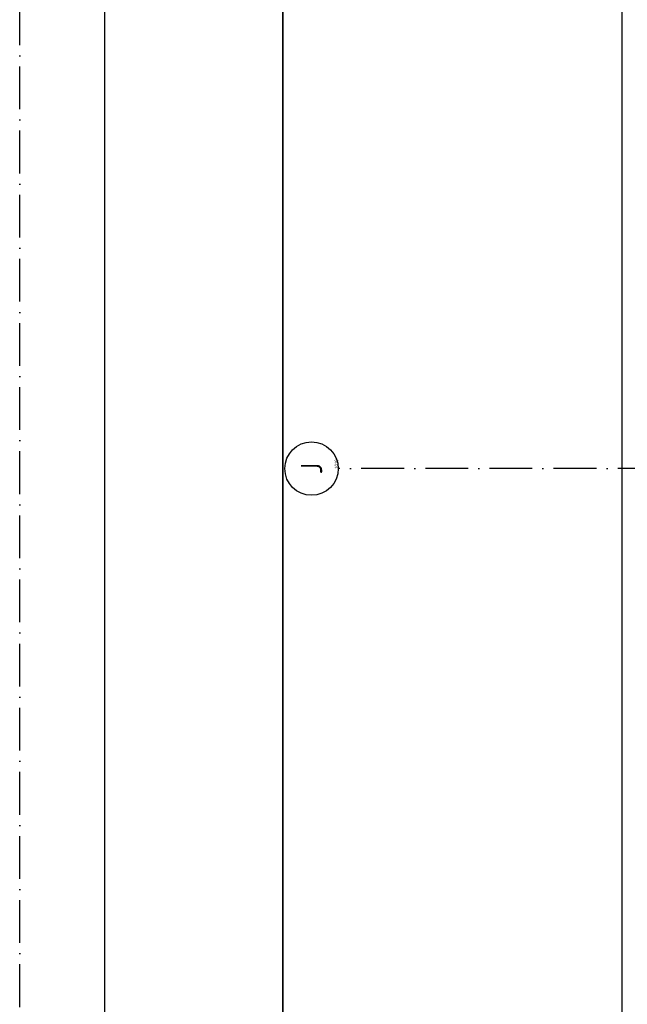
# Model space of a CAD drawing. Header units: millimetres. Extents: x 84333 to 240712, y -2244 to 84291.
# Tile 8 of 74: x 89518 to 98048, y 59257 to 73077. Entities that reach past the tile are written whole.
import ezdxf
from ezdxf.enums import TextEntityAlignment as Align

# ---------------------------------------------------------------- set-up
doc = ezdxf.new("R2010")
doc.units = ezdxf.units.MM
doc.header["$LTSCALE"] = 100
doc.linetypes.add('DASHDOT', pattern=[9, 6, -1.5, 0, -1.5])
doc.layers.get('0').update_dxf_attribs({"linetype": 'CONTINUOUS'})
for name, color, linetype in [('AFDELING', 4, 'CONTINUOUS'), ('AL$7----_STRAMIEN', 1, 'DASHDOT'), ('AL21----_BUITENWAND', 4, 'CONTINUOUS'), ('ALN-----_BLOCKNAAM', 2, 'CONTINUOUS'), ('EL6441--_DATACOM', 3, 'CONTINUOUS'), ('LIJN025', 10, 'CONTINUOUS'), ('LIJN050', 90, 'CONTINUOUS'), ('TEKST25', 10, 'CONTINUOUS'), ('TEKST35', 50, 'CONTINUOUS'), ('TEKST50', 90, 'CONTINUOUS')]:
    doc.layers.add(name, color=color, linetype=linetype)
doc.styles.add('ISO', font='ISO.SHX')
doc.styles.add('ROMAND', font='romand')
doc.styles.get("Standard").update_dxf_attribs({"font": 'iso.shx'})
doc.styles.add('TECHNIC', font='technic_.ttf')

# ---------------------------------------------------------------- blocks, each defined once
blk = doc.blocks.new('A0-GE')
at = {"layer": 'LIJN025'}
blk.add_lwpolyline([(1500, 841), (1500, 0), (0, 0), (0, 841)], close=True, dxfattribs=at)
at = {"layer": 'LIJN050', "const_width": 0.2}
blk.add_lwpolyline([(1495, 836), (25, 836), (25, 5), (1495, 5)], close=True, dxfattribs=at)
at = {"layer": 'TEKST25', "style": 'ROMAND', "width": 2.899115}
blk.add_attdef('STATUS', text='', height=2.5, dxfattribs=at).set_placement((1454, 71.5), (1493, 71.5), align=Align.FIT)
at = {"layer": 'TEKST25', "style": 'ISO'}
for tag, p in [('E', (1455.25, 66)), ('NAAM-E', (1466.75, 66)), ('DATUM-E', (1485, 66)), ('D', (1455.25, 61)), ('NAAM-D', (1466.75, 61)), ('DATUM-D', (1485, 61)), ('C', (1455.25, 56)), ('NAAM-C', (1466.75, 56)), ('DATUM-C', (1485, 56)), ('B', (1455.25, 51)), ('NAAM-B', (1466.75, 51)), ('DATUM-B', (1485, 51)), ('A', (1455.25, 46)), ('NAAM-A', (1466.75, 46)), ('DATUM-A', (1485, 46))]:
    blk.add_attdef(tag, text='', height=2.5, dxfattribs=at).set_placement(p, align=Align.CENTER)
for tag, p in [('DATUM', (1332.75, 36.25)), ('SCHAAL', (1368, 36.25)), ('GETEKEND', (1398.25, 36.25)), ('GECONTOL.', (1433, 36.25)), ('FORMAAT', (1463.25, 28.25))]:
    blk.add_attdef(tag, p, '', height=2.5, dxfattribs=at)
at = {"layer": 'TEKST35', "style": 'ISO'}
for tag, p in [('PROJECT', (1334.5, 72.5)), ('PLAATS', (1334.5, 63.5)), ('INSTALLATIE-REGEL1', (1334.5, 52.5)), ('INSTALLATIE-REGEL2', (1334.5, 43.5))]:
    blk.add_attdef(tag, p, '', height=4, dxfattribs=at)
blk.add_attdef('PROJ.NR.', text='', height=4, dxfattribs=at).set_placement((1481, 23), align=Align.CENTER)
at = {"layer": 'TEKST50', "style": 'ISO'}
blk.add_attdef('FILE-NAAM', text='', height=5, dxfattribs=at).set_placement((1473.5, 7.5), align=Align.CENTER)
blk = doc.blocks.new('1010')
at = {"layer": 'AL$7----_STRAMIEN', "color": 7, "linetype": 'Continuous'}
blk.add_circle((0, 750), 750, dxfattribs=at)
at = {"layer": 'AL$7----_STRAMIEN', "color": 3, "linetype": 'Continuous'}
blk.add_attdef('STR-NAAM', text='', height=600, rotation=360, dxfattribs=at).set_placement((0, 750), align=Align.MIDDLE)
at = {"layer": 'ALN-----_BLOCKNAAM', "linetype": 'Continuous'}
blk.add_text('1010', height=100, dxfattribs=at).set_placement((0, 0))
blk = doc.blocks.new('A$C13e6995e')
at = {"layer": 'AL$7----_STRAMIEN', "color": 1}
for p, q in [((5185, 41660), (5185, 79257)), ((5185, 41660), (5185, 78944)), ((46585, 69020), (9657, 69020))]:
    blk.add_line(p, q, dxfattribs=at)
at = {"layer": 'AL21----_BUITENWAND', "color": 8}
blk.add_line((13645, 59121), (13645, 77960), dxfattribs=at)
at = {"layer": 'AL$7----_STRAMIEN', "xscale": 0.5, "yscale": 0.5, "zscale": 0.5, "rotation": 90.00000000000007}
blk.add_blockref('1010', (9657, 69020), dxfattribs=at).add_auto_attribs({'STR-NAAM': 'J'})
at = {"layer": 'AFDELING', "color": 8, "style": 'TECHNIC'}
for p in [(92219, 54468), (58038, 41625), (88108, 41444)]:
    blk.add_attdef('VIDE', text='', height=500, dxfattribs=at).set_placement(p, align=Align.CENTER)
blk.add_attdef('VIDE', text='', height=500, rotation=90, dxfattribs=at).set_placement((75129, 25766), align=Align.CENTER)

msp = doc.modelspace()

# ---------------------------------------------------------------- block references
at = {"xscale": 100, "yscale": 100, "zscale": 100}
msp.add_blockref('A0-GE', (90712, 191), dxfattribs=at)
at = {"layer": 'EL6441--_DATACOM'}
msp.add_blockref('A$C13e6995e', (84333, -2244), dxfattribs=at)

doc.saveas('drawing.dxf')
